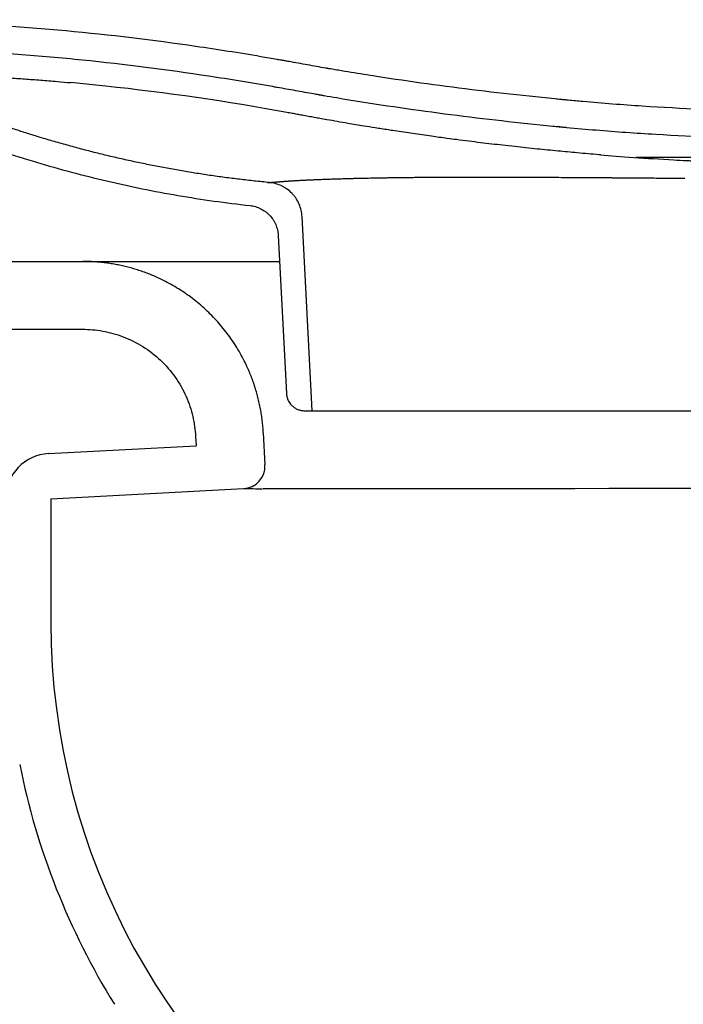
# Model space of a CAD drawing. Header units: millimetres. Extents: x 869.916 to 870.476, y 1387.651 to 1388.104.
# Tile 2 of 5: x 870.054 to 870.201, y 1387.886 to 1388.104. Entities that reach past the tile are written whole.
import ezdxf

# ---------------------------------------------------------------- set-up
doc = ezdxf.new("R2010")
doc.units = ezdxf.units.MM
doc.layers.add('SANINDUSA', color=3, linetype='Continuous')

msp = doc.modelspace()

# ---------------------------------------------------------------- linework, layer by layer
at = {"layer": 'SANINDUSA'}
for p, q in [((870.0698599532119, 1388.089829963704), (870.065701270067, 1388.090226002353)), ((870.0733993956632, 1388.08946371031), (870.0698599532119, 1388.089829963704)), ((870.1739232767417, 1388.080470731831), (870.1734018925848, 1388.080527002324)), ((870.1092602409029, 1388.06816675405), (870.1097350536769, 1388.068120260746)), ((870.1096529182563, 1388.068121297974), (870.1096529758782, 1388.068121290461)), ((870.109652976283, 1388.068121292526), (870.1096529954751, 1388.068121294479)), ((870.1191396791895, 1388.017622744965), (870.116888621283, 1388.060575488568)), ((870.1115979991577, 1388.056436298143), (870.1134334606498, 1388.021413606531)), ((869.9163190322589, 1388.050655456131), (870.0683604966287, 1388.050655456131)), ((869.9613190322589, 1388.035655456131), (870.0683604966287, 1388.035655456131)), ((870.1174279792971, 1388.017622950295), (870.1191396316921, 1388.017622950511)), ((870.0933262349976, 1388.011963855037), (870.0934366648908, 1388.009856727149)), ((870.1083056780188, 1388.012748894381), (870.1086777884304, 1388.005648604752)), ((870.0607957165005, 1388.008146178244), (870.0934366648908, 1388.009856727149)), ((870.0613190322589, 1387.998159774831), (870.1039463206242, 1388.000393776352)), ((870.0613190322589, 1387.998159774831), (870.0613190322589, 1387.970655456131))]:
    msp.add_line(p, q, dxfattribs=at)
at = {"layer": 'SANINDUSA', "flags": 128}
for points in [[(870.1204638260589, 1388.000357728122), (870.1167501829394, 1388.000360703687), (870.1134753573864, 1388.000364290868), (870.1106368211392, 1388.000368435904), (870.1082794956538, 1388.000373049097)], [(870.1698770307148, 1388.000367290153), (870.1607388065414, 1388.000362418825), (870.1521010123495, 1388.000358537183), (870.1437996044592, 1388.000355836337), (870.136151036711, 1388.000354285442), (870.1318211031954, 1388.000354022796), (870.127768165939, 1388.000354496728), (870.1239634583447, 1388.000355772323), (870.1204638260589, 1388.000357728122)], [(870.2002033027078, 1388.00038261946), (870.1924214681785, 1388.000379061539), (870.1847712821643, 1388.000375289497), (870.177224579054, 1388.000371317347), (870.1698770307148, 1388.000367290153)], [(870.2333201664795, 1388.000393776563), (870.2250407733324, 1388.0003917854), (870.2167614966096, 1388.000389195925), (870.2084469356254, 1388.00038609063), (870.2002033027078, 1388.00038261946)]]:
    msp.add_lwpolyline(points, dxfattribs=at)
at = {"layer": 'SANINDUSA'}
for centre, radius, start, end in [((870.0144567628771, 1387.542763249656), 0.5498687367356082, 79.62156443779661, 83.84641258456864), ((870.0613191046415, 1387.998159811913), 0.01000007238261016, 93.00014223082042, 180.0002124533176), ((870.1036846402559, 1388.005386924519), 0.005000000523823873, 273.0000064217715, 3.000004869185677), ((870.107706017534, 1388.343729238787), 0.3433560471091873, 269.3726073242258, 270.0680206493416), ((870.2113190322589, 1387.970655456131), 0.15, 180, 237.3258090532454), ((870.2113190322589, 1387.970655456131), 0.1600000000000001, 191.2932498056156, 211.8331975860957)]:
    msp.add_arc(centre, radius, start, end, dxfattribs=at)
for points, knots in [([(870.4005365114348, 1388.083671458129), (870.384681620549, 1388.083671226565), (870.3608992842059, 1388.083670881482), (870.3331532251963, 1388.083669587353), (870.319280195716, 1388.083668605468), (870.3123436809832, 1388.083668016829), (870.308875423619, 1388.083667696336), (870.3071412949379, 1388.083667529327), (870.3062742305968, 1388.083667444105), (870.3058406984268, 1388.083667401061), (870.3056548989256, 1388.083667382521), (870.3055619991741, 1388.083667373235), (870.3055270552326, 1388.083667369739), (870.3054883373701, 1388.083667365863), (870.2856454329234, 1388.083665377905), (870.2633245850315, 1388.083661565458), (870.2404036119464, 1388.083653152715), (870.237151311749, 1388.083651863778), (870.2363769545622, 1388.083651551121), (870.2361833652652, 1388.083651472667), (870.2361425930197, 1388.083651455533), (870.2360737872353, 1388.083651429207), (870.235970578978, 1388.083651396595), (870.235592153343, 1388.083651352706), (870.2341473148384, 1388.083652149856), (870.2283689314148, 1388.083670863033), (870.2140709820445, 1388.083874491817), (870.1965139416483, 1388.084631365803), (870.1822973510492, 1388.085725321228), (870.1765655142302, 1388.086253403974), (870.1751331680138, 1388.086390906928), (870.1747921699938, 1388.086423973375), (870.1746898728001, 1388.086433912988), (870.1746613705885, 1388.086436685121), (870.1746023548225, 1388.086442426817), (870.1744548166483, 1388.086456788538), (870.1738351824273, 1388.086517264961), (870.1713570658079, 1388.086761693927), (870.1614514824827, 1388.087780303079), (870.1482841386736, 1388.089367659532), (870.1351811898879, 1388.091283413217), (870.1286478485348, 1388.092330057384), (870.1253859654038, 1388.092876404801), (870.1237562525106, 1388.093155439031), (870.1229417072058, 1388.093296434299), (870.1225345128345, 1388.0933673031), (870.1223309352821, 1388.093402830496), (870.1222291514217, 1388.093420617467), (870.1221855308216, 1388.093428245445), (870.1221637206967, 1388.093432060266), (870.1221544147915, 1388.093433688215), (870.1221517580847, 1388.093434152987), (870.1207901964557, 1388.093672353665), (870.1180701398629, 1388.094158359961), (870.1150123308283, 1388.094709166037), (870.1132277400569, 1388.095025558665), (870.1127815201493, 1388.095104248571), (870.1126699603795, 1388.095123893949), (870.1126427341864, 1388.095128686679), (870.1126367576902, 1388.095129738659), (870.112635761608, 1388.095129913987), (870.1126318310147, 1388.095130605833), (870.1126270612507, 1388.095131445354), (870.1126151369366, 1388.095133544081), (870.1125841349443, 1388.095138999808), (870.1124792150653, 1388.095157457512), (870.1120787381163, 1388.095227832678), (870.1104788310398, 1388.095507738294), (870.1041100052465, 1388.096601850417), (870.0885967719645, 1388.099058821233), (870.0696973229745, 1388.101342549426), (870.0535792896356, 1388.102604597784), (870.0468644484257, 1388.103015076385), (870.045171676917, 1388.103111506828), (870.0447475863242, 1388.103135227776), (870.0446465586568, 1388.103140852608), (870.0446162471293, 1388.103142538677), (870.0446113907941, 1388.103142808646), (870.0445997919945, 1388.103143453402), (870.0445707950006, 1388.103145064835), (870.0444490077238, 1388.10315182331), (870.0439618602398, 1388.103178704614), (870.0420132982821, 1388.103283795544), (870.0282815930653, 1388.103956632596), (870.0149345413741, 1388.104159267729), (870.003121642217, 1388.104127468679)], [0, 0, 0, 0, 0.06249999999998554, 0.09374999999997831, 0.1093749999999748, 0.117187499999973, 0.1210937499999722, 0.1230468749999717, 0.1240234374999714, 0.1245117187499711, 0.124755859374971, 0.124755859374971, 0.124877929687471, 0.124877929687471, 0.1249999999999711, 0.2499999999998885, 0.265624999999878, 0.2695312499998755, 0.270507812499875, 0.270507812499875, 0.2707519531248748, 0.2707519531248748, 0.2709960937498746, 0.271484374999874, 0.2734374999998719, 0.2812499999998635, 0.3124999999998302, 0.3749999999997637, 0.4062499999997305, 0.4140624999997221, 0.4160156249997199, 0.4165039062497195, 0.4165039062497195, 0.4167480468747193, 0.4167480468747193, 0.4169921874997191, 0.4179687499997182, 0.4218749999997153, 0.4374999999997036, 0.4999999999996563, 0.5312499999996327, 0.546874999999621, 0.5546874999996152, 0.5585937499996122, 0.5605468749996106, 0.5615234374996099, 0.5620117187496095, 0.5622558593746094, 0.5623779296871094, 0.5623779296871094, 0.5624389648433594, 0.5624389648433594, 0.5624999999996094, 0.6249999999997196, 0.6874999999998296, 0.703124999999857, 0.7070312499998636, 0.7080078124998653, 0.7082519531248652, 0.7082824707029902, 0.7082824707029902, 0.7082977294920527, 0.7082977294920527, 0.7083129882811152, 0.7083740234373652, 0.7084960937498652, 0.7089843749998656, 0.7109374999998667, 0.7187499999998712, 0.7499999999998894, 0.8124999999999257, 0.8437499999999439, 0.8515624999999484, 0.8535156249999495, 0.8540039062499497, 0.8541259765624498, 0.8541259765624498, 0.8541870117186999, 0.8541870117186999, 0.85424804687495, 0.8544921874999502, 0.8554687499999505, 0.8593749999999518, 0.8749999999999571, 1, 1, 1, 1]), ([(870.007551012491, 1388.098129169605), (870.019122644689, 1388.098106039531), (870.0310805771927, 1388.097852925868), (870.0432036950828, 1388.097208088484), (870.0437917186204, 1388.097175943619), (870.0440404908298, 1388.097162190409), (870.0441196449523, 1388.097157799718), (870.0441563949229, 1388.097155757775), (870.0441705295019, 1388.097154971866), (870.0441761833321, 1388.097154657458), (870.0441825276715, 1388.0971543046), (870.0441972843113, 1388.097153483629), (870.044364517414, 1388.097144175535), (870.0457896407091, 1388.097064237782), (870.0496914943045, 1388.096830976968), (870.0582702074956, 1388.096232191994), (870.0749010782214, 1388.094728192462), (870.0909556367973, 1388.092606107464), (870.1038169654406, 1388.090527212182), (870.1079476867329, 1388.08982629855), (870.1100245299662, 1388.089465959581), (870.110926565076, 1388.089307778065), (870.1112337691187, 1388.089253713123), (870.111252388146, 1388.089250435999), (870.1112509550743, 1388.089250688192), (870.1112548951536, 1388.089249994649), (870.111262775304, 1388.089248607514), (870.111281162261, 1388.089245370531), (870.1113179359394, 1388.089238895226), (870.1120218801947, 1388.089114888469), (870.1140596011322, 1388.088752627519), (870.1167473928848, 1388.088268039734), (870.1190999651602, 1388.087848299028), (870.1201926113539, 1388.087655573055), (870.1206339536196, 1388.087578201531), (870.1207416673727, 1388.087559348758), (870.1207666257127, 1388.087554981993), (870.1207712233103, 1388.087554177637), (870.1207731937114, 1388.087553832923), (870.1207745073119, 1388.087553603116), (870.1207742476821, 1388.087553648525), (870.1208069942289, 1388.087547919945), (870.1208943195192, 1388.087532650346), (870.121214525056, 1388.087476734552), (870.1224372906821, 1388.087264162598), (870.1310594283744, 1388.085791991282), (870.146963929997, 1388.083423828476), (870.1629464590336, 1388.081570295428), (870.1718942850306, 1388.080669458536), (870.1733075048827, 1388.080530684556), (870.1738375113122, 1388.080479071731), (870.1738920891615, 1388.08047376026), (870.1740287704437, 1388.08046048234), (870.1742337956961, 1388.080440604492), (870.1747122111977, 1388.080394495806), (870.1773095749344, 1388.080147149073), (870.1841486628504, 1388.079542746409), (870.1994895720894, 1388.078457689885), (870.2170614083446, 1388.077790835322), (870.2305305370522, 1388.077656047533), (870.2353420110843, 1388.077651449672), (870.2358231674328, 1388.077651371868), (870.2360293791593, 1388.07765142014), (870.2361324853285, 1388.07765145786), (870.2361710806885, 1388.077651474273), (870.2362475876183, 1388.077651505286), (870.2368978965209, 1388.077651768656), (870.238772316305, 1388.077652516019), (870.2430567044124, 1388.07765414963), (870.2565219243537, 1388.07765883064), (870.273659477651, 1388.077663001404), (870.2907970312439, 1388.077665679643), (870.2993658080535, 1388.077666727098), (870.3033441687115, 1388.077667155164), (870.3049508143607, 1388.077667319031), (870.3053524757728, 1388.077667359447), (870.3054576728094, 1388.077667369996), (870.3054911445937, 1388.07766737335), (870.3055054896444, 1388.077667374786), (870.3055150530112, 1388.077667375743), (870.3055190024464, 1388.077667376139), (870.3055878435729, 1388.077667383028), (870.3058938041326, 1388.077667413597), (870.3071788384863, 1388.077667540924), (870.3397330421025, 1388.077670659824), (870.3720424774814, 1388.077671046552), (870.4033728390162, 1388.077671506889)], [0, 0, 0, 0, 0.1250000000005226, 0.128906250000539, 0.1308593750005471, 0.1313476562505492, 0.1315917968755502, 0.1317138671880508, 0.1317443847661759, 0.1317443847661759, 0.1317749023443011, 0.1317749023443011, 0.1318359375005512, 0.1328125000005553, 0.1406250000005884, 0.1562500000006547, 0.1875000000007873, 0.2500000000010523, 0.2656250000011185, 0.2734375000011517, 0.2773437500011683, 0.2792968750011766, 0.2793579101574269, 0.2793579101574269, 0.2794189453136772, 0.2794189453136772, 0.2795410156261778, 0.2797851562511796, 0.2802734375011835, 0.281250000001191, 0.3125000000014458, 0.3750000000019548, 0.4062500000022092, 0.4218750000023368, 0.4257812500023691, 0.4267578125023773, 0.4268798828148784, 0.426940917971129, 0.4269714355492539, 0.4269714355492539, 0.4270019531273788, 0.4270019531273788, 0.4272460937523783, 0.4277343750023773, 0.4296875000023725, 0.4375000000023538, 0.5000000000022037, 0.5625000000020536, 0.5703125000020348, 0.5742187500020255, 0.5742187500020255, 0.5747070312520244, 0.5747070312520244, 0.5751953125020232, 0.5761718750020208, 0.578125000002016, 0.5937500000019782, 0.6250000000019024, 0.6875000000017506, 0.7187500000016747, 0.7207031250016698, 0.7216796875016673, 0.7221679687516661, 0.7221679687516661, 0.7224121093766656, 0.7224121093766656, 0.7226562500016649, 0.7265625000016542, 0.7343750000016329, 0.7500000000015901, 0.8125000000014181, 0.843750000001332, 0.8593750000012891, 0.8671875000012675, 0.8691406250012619, 0.8696289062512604, 0.8697509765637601, 0.8698120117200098, 0.8698425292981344, 0.8698425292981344, 0.8698730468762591, 0.8698730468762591, 0.8701171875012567, 0.8710937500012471, 0.8750000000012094, 1, 1, 1, 1]), ([(870.0520781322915, 1388.091292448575), (870.053214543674, 1388.091215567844), (870.0554869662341, 1388.091061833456), (870.0590549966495, 1388.090793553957), (870.0624502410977, 1388.09051995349), (870.0647104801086, 1388.090315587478), (870.065701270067, 1388.090226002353)], [0, 0, 0, 0, 0.2645929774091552, 0.5290927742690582, 0.7935748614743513, 1, 1, 1, 1]), ([(870.0882565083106, 1388.071053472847), (870.0877133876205, 1388.071152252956), (870.0866273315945, 1388.071349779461), (870.0850009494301, 1388.071659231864), (870.0833769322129, 1388.071978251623), (870.0817554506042, 1388.072307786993), (870.0801364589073, 1388.072647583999), (870.0785199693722, 1388.072997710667), (870.0769059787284, 1388.073358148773), (870.0752944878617, 1388.073728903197), (870.0736854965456, 1388.074109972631), (870.0720790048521, 1388.074501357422), (870.070475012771, 1388.074903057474), (870.0688735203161, 1388.075315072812), (870.0672745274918, 1388.075737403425), (870.0656780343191, 1388.076170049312), (870.0640840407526, 1388.076613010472), (870.0624925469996, 1388.077066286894), (870.0609035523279, 1388.077529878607), (870.0588941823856, 1388.0781301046), (870.0564686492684, 1388.078878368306), (870.053632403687, 1388.079789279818), (870.0508079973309, 1388.080732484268), (870.0479954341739, 1388.081707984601), (870.0451947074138, 1388.082715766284), (870.0424058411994, 1388.083755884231), (870.0396287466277, 1388.084828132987), (870.0368637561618, 1388.085933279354), (870.0341096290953, 1388.087068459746), (870.032284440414, 1388.087852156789), (870.0313716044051, 1388.088244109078)], [0, 0, 0, 0, 0.02780643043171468, 0.05560337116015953, 0.08339196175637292, 0.1111733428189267, 0.1389486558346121, 0.1667190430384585, 0.1944856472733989, 0.2222496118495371, 0.250012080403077, 0.2777741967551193, 0.3055371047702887, 0.3333019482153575, 0.3610698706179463, 0.3888420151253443, 0.4166195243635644, 0.4444035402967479, 0.4721952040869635, 0.4999956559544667, 0.5500368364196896, 0.6000511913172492, 0.6500453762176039, 0.7000260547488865, 0.7499998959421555, 0.799973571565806, 0.8499537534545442, 0.8999471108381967, 0.9499603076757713, 0.9999999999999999, 0.9999999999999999, 0.9999999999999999, 0.9999999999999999]), ([(870.1829657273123, 1388.074254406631), (870.1828253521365, 1388.07426509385), (870.1810913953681, 1388.074397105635), (870.1779343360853, 1388.074669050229), (870.1733803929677, 1388.075086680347), (870.1687684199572, 1388.07554698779), (870.1646700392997, 1388.075982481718), (870.1613230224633, 1388.076351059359), (870.1588037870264, 1388.076643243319), (870.1563235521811, 1388.076942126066), (870.1537272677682, 1388.07726618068), (870.1512450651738, 1388.077584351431), (870.1484923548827, 1388.077947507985), (870.1452723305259, 1388.078388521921), (870.1414084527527, 1388.078938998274), (870.1377277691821, 1388.079489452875), (870.1349463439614, 1388.079920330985), (870.1326818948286, 1388.080278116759), (870.1301865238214, 1388.080679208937), (870.1266125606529, 1388.081277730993), (870.123368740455, 1388.081841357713), (870.1209146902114, 1388.082271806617), (870.1195540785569, 1388.082518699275), (870.1182485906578, 1388.082759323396), (870.1169930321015, 1388.082990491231), (870.1157955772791, 1388.083211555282), (870.1146716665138, 1388.083422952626), (870.1139100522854, 1388.083563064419), (870.1135176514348, 1388.08363525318)], [0, 0, 0, 0, 0.00590597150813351, 0.07295235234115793, 0.1329312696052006, 0.1977654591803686, 0.2674540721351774, 0.3060292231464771, 0.3393734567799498, 0.3741615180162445, 0.4112445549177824, 0.4497287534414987, 0.4799599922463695, 0.5287686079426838, 0.5877211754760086, 0.6465107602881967, 0.688373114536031, 0.7090656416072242, 0.7458116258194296, 0.7983266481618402, 0.8673365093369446, 0.8909029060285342, 0.9090092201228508, 0.9286326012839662, 0.9497725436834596, 0.9657742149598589, 0.9823661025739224, 1, 1, 1, 1]), ([(870.0428407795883, 1388.07772459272), (870.0453565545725, 1388.076790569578), (870.0478856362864, 1388.075896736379), (870.0529738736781, 1388.074199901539), (870.0555322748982, 1388.073394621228), (870.063243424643, 1388.071087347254), (870.0684284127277, 1388.069704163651), (870.0788745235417, 1388.067252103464), (870.0841369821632, 1388.066182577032), (870.0947161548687, 1388.064366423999), (870.1000339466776, 1388.063623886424), (870.105367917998, 1388.063028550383)], [0, 0, 0, 0, 0.1250000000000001, 0.1250000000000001, 0.2500000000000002, 0.2500000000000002, 0.5000000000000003, 0.5000000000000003, 0.7500000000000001, 0.7500000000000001, 1, 1, 1, 1]), ([(870.4165237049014, 1388.073671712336), (870.4164606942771, 1388.07367171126), (870.4159500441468, 1388.073671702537), (870.4149836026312, 1388.073671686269), (870.4136174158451, 1388.073671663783), (870.412002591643, 1388.073671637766), (870.4094096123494, 1388.073671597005), (870.4064599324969, 1388.073671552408), (870.4034047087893, 1388.073671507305), (870.4010645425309, 1388.073671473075), (870.3978804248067, 1388.073671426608), (870.3945964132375, 1388.073671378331), (870.390375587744, 1388.073671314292), (870.3869072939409, 1388.073671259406), (870.3824638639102, 1388.073671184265), (870.3788235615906, 1388.073671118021), (870.3751021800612, 1388.073671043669), (870.3722722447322, 1388.073670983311), (870.3694039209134, 1388.073670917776), (870.3664981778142, 1388.073670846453), (870.3625754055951, 1388.073670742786), (870.3585812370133, 1388.073670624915), (870.3535061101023, 1388.073670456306), (870.3493806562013, 1388.07367030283), (870.345196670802, 1388.073670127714), (870.3420284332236, 1388.073669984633), (870.3377647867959, 1388.073669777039), (870.3334477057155, 1388.073669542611), (870.3290835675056, 1388.073669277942), (870.3257844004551, 1388.073669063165), (870.3224587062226, 1388.073668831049), (870.319114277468, 1388.073668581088), (870.3161212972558, 1388.073668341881), (870.3134916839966, 1388.073668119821), (870.311228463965, 1388.07366792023), (870.3093349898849, 1388.073667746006), (870.3078159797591, 1388.073667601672), (870.3066700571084, 1388.073667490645), (870.3059039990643, 1388.073667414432), (870.3055214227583, 1388.073667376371), (870.3055214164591, 1388.07366737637), (870.305521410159, 1388.073667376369), (870.305521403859, 1388.073667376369), (870.2672631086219, 1388.073663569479), (870.2290048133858, 1388.073659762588), (870.1907465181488, 1388.073655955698)], [0, 0, 0, 0, 0.002474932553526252, 0.02005732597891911, 0.03739200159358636, 0.05434219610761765, 0.08019051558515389, 0.1317332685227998, 0.1574379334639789, 0.1831017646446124, 0.2087280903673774, 0.259878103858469, 0.2854108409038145, 0.3364007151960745, 0.361866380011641, 0.4127471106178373, 0.4381703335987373, 0.4635846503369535, 0.4889926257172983, 0.5143968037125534, 0.5397997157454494, 0.5906090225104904, 0.6160233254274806, 0.6668783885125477, 0.6923272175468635, 0.717792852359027, 0.7432780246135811, 0.7943153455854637, 0.8198761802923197, 0.8454681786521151, 0.8710944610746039, 0.8968372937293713, 0.9224628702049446, 0.939675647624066, 0.9568801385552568, 0.9740090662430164, 0.982685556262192, 0.9913530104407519, 1, 1, 1, 1.000000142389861, 1.000000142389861, 1.000000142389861, 1.864714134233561, 1.864714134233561, 1.864714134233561, 1.864714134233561]), ([(870.1991421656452, 1388.073141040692), (870.2000408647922, 1388.073092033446), (870.2009957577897, 1388.073042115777), (870.2019576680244, 1388.072994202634), (870.2020208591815, 1388.072991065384), (870.2020349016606, 1388.072990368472), (870.2020431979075, 1388.072989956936), (870.2020511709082, 1388.072989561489), (870.2020671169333, 1388.072988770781), (870.2021255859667, 1388.072985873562), (870.2022637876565, 1388.072979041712), (870.2025614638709, 1388.072964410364), (870.203497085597, 1388.072918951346), (870.2057090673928, 1388.07281565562), (870.2080922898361, 1388.072715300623), (870.2098800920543, 1388.072647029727), (870.2103270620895, 1388.072630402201), (870.2104334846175, 1388.072626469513), (870.2104760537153, 1388.072624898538), (870.2104942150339, 1388.072624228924), (870.2105728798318, 1388.072621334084), (870.2108350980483, 1388.072611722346), (870.2119364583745, 1388.072572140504), (870.2146639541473, 1388.072481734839), (870.217181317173, 1388.072413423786), (870.2188584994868, 1388.072373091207)], [0, 0, 0, 0, 0.06249999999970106, 0.06640624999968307, 0.06689453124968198, 0.06689453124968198, 0.0673828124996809, 0.0673828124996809, 0.06835937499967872, 0.07031249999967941, 0.07812499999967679, 0.09374999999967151, 0.1249999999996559, 0.2499999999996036, 0.499999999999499, 0.5624999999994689, 0.5781249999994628, 0.5820312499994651, 0.5820312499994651, 0.5859374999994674, 0.5859374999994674, 0.5937499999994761, 0.6249999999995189, 0.7499999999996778, 1, 1, 1, 1]), ([(870.1096529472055, 1388.068121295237), (870.1091013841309, 1388.068174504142), (870.1079983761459, 1388.068280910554), (870.1063453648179, 1388.068454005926), (870.1046937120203, 1388.06863694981), (870.103043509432, 1388.068830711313), (870.1013947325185, 1388.069035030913), (870.0997473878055, 1388.069249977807), (870.0981014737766, 1388.069475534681), (870.0964569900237, 1388.069711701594), (870.0948139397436, 1388.06995849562), (870.0931723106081, 1388.070215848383), (870.0915321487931, 1388.070484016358), (870.0898932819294, 1388.070762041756), (870.0888021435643, 1388.070956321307), (870.0882565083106, 1388.071053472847)], [0, 0, 0, 0, 0.07695174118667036, 0.1538869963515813, 0.2308089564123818, 0.3077208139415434, 0.3846257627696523, 0.4615269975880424, 0.5384277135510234, 0.615331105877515, 0.692240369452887, 0.7691586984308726, 0.8460892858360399, 0.9230353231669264, 1, 1, 1, 1]), ([(870.1132857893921, 1388.068419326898), (870.1133610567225, 1388.068424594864), (870.1135113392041, 1388.068435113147), (870.1137452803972, 1388.068451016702), (870.1140257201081, 1388.068469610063), (870.1143575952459, 1388.068490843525), (870.114880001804, 1388.068522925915), (870.1155708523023, 1388.068562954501), (870.1163146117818, 1388.068603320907), (870.1169389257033, 1388.068635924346), (870.1174272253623, 1388.068660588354), (870.117928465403, 1388.06868531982), (870.1182750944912, 1388.068701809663), (870.118448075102, 1388.068710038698)], [0, 0, 0, 0, 0.0550786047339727, 0.1099726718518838, 0.1646859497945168, 0.2472226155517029, 0.3293634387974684, 0.4967734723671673, 0.6627035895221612, 0.7472076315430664, 0.8313462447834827, 0.9158355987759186, 1, 1, 1, 1]), ([(870.118448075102, 1388.068710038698), (870.1185421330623, 1388.068714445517), (870.1187299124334, 1388.068723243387), (870.1190167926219, 1388.068736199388), (870.119356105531, 1388.068751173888), (870.11975040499, 1388.06876811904), (870.1203545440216, 1388.068793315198), (870.121140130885, 1388.068824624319), (870.1219615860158, 1388.068855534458), (870.122643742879, 1388.068880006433), (870.1231653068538, 1388.068898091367), (870.1236948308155, 1388.068915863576), (870.1240558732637, 1388.068927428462), (870.1242360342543, 1388.068933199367)], [0, 0, 0, 0, 0.05509170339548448, 0.1099862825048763, 0.1646942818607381, 0.2472346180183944, 0.3293812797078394, 0.4940739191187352, 0.6627165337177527, 0.7472146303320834, 0.8313542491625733, 0.9158453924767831, 0.9999999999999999, 0.9999999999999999, 0.9999999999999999, 0.9999999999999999]), ([(870.1242360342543, 1388.068933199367), (870.1243798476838, 1388.068937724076), (870.1246676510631, 1388.068946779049), (870.1253087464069, 1388.068966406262), (870.1261690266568, 1388.06899188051), (870.126908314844, 1388.069012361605), (870.1272782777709, 1388.069022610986)], [0, 0, 0, 0, 0.1476208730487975, 0.2954229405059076, 0.6474076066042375, 1, 1, 1, 1]), ([(870.1272782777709, 1388.069022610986), (870.1274312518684, 1388.069026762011), (870.1277371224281, 1388.069035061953), (870.128202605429, 1388.069047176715), (870.1289863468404, 1388.069066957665), (870.1301088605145, 1388.069093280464), (870.1315985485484, 1388.069124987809), (870.133169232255, 1388.069155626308), (870.1345410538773, 1388.069180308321), (870.1356936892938, 1388.069199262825), (870.1366633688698, 1388.069214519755), (870.1377547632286, 1388.069230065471), (870.1389631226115, 1388.069245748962), (870.139791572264, 1388.069254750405), (870.1402023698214, 1388.069259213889)], [0, 0, 0, 0, 0.04030793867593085, 0.0805954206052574, 0.1208675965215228, 0.2417106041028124, 0.3625721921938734, 0.4834394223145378, 0.6125877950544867, 0.6771025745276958, 0.741720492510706, 0.827006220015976, 0.9142187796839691, 1, 1, 1, 1]), ([(870.1402023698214, 1388.069259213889), (870.1403700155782, 1388.069261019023), (870.1407051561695, 1388.069264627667), (870.1412128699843, 1388.069269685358), (870.1418119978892, 1388.069275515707), (870.1424977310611, 1388.069282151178), (870.1430185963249, 1388.069286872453), (870.1432757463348, 1388.069289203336)], [0, 0, 0, 0, 0.1668142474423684, 0.3334783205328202, 0.5000008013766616, 0.753151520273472, 1, 1, 1, 1]), ([(870.1432757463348, 1388.069289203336), (870.1434863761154, 1388.06929108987), (870.1439101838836, 1388.06929488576), (870.1445597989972, 1388.06929998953), (870.1453264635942, 1388.069305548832), (870.1462115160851, 1388.069311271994), (870.1475460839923, 1388.069318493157), (870.149242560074, 1388.069325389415), (870.1512695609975, 1388.069330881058), (870.1529577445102, 1388.069333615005), (870.1542822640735, 1388.06933545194), (870.1552855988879, 1388.069335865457), (870.1562957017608, 1388.069336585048), (870.1573136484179, 1388.06933692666), (870.1583519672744, 1388.069332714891), (870.159037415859, 1388.069333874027), (870.1593803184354, 1388.069334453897)], [0, 0, 0, 0, 0.04252775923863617, 0.08557002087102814, 0.1297430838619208, 0.1945762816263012, 0.2594690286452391, 0.3890411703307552, 0.5189361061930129, 0.6392072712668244, 0.6992824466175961, 0.7594673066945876, 0.8195334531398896, 0.8797280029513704, 0.9398327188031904, 1, 1, 1, 1]), ([(870.1593803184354, 1388.069334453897), (870.1594534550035, 1388.069333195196), (870.1595989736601, 1388.069330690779), (870.1598102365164, 1388.069329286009), (870.1600167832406, 1388.069329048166), (870.1602199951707, 1388.069329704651), (870.1604219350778, 1388.069330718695), (870.160624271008, 1388.069331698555), (870.1608805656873, 1388.069332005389), (870.1611909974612, 1388.069331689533), (870.1615542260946, 1388.069331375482), (870.1619208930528, 1388.069330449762), (870.1621688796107, 1388.06932893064), (870.1622931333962, 1388.069328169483)], [0, 0, 0, 0, 0.07264505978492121, 0.1445407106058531, 0.2159330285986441, 0.2870198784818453, 0.3579683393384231, 0.428933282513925, 0.5000763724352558, 0.6246409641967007, 0.7493628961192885, 0.8744181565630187, 1, 1, 1, 1]), ([(870.1622931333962, 1388.069328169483), (870.1625401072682, 1388.069327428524), (870.1630345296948, 1388.069325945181), (870.1637816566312, 1388.069323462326), (870.1650306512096, 1388.069319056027), (870.1667996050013, 1388.069312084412), (870.1691050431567, 1388.069301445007), (870.1721473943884, 1388.069285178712), (870.1748271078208, 1388.069268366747), (870.1771220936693, 1388.069253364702), (870.178275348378, 1388.069245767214), (870.1794352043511, 1388.06923800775), (870.1802128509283, 1388.069232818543), (870.1806020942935, 1388.069230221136)], [0, 0, 0, 0, 0.04261034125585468, 0.08530257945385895, 0.1280793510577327, 0.2557375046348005, 0.3842021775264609, 0.5122801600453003, 0.7561320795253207, 0.817021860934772, 0.8780592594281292, 0.9389637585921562, 1, 1, 1, 1]), ([(870.1806020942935, 1388.069230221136), (870.1809046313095, 1388.069228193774), (870.1815104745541, 1388.069224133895), (870.1824248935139, 1388.069217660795), (870.1833443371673, 1388.06921102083), (870.1839606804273, 1388.069206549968), (870.1842691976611, 1388.06920431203)], [0, 0, 0, 0, 0.2490857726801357, 0.4988048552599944, 0.7491213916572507, 1, 1, 1, 1]), ([(870.1842691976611, 1388.06920431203), (870.1843671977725, 1388.069204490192), (870.1845634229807, 1388.069204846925), (870.184862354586, 1388.069203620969), (870.1851640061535, 1388.069201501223), (870.1854679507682, 1388.069198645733), (870.1857732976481, 1388.069195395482), (870.1860792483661, 1388.069192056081), (870.1863850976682, 1388.069188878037), (870.1868583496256, 1388.06918495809), (870.1874997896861, 1388.069180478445), (870.1883130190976, 1388.069174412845), (870.1891287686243, 1388.06916845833), (870.1899472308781, 1388.069162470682), (870.1907682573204, 1388.06915648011), (870.1919193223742, 1388.06914807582), (870.193404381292, 1388.069137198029), (870.1952285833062, 1388.069123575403), (870.1970621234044, 1388.069109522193), (870.1982918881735, 1388.069099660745), (870.19890689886, 1388.069094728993)], [0, 0, 0, 0, 0.02096736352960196, 0.04198286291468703, 0.06304449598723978, 0.08414393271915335, 0.1052681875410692, 0.1264012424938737, 0.1475256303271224, 0.1686239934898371, 0.224725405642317, 0.2808651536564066, 0.3370414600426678, 0.3932524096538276, 0.4494960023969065, 0.5057701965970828, 0.6292150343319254, 0.7527473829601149, 0.8763478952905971, 0.9999999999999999, 0.9999999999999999, 0.9999999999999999, 0.9999999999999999]), ([(870.19890689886, 1388.069094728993), (870.1993461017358, 1388.069090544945), (870.2002248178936, 1388.069082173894), (870.20110367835, 1388.069076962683), (870.2015432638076, 1388.069074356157)], [0, 0, 0, 0, 0.4998233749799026, 1, 1, 1, 1]), ([(870.1168886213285, 1388.060575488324), (870.116863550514, 1388.06105386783), (870.1167962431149, 1388.061522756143), (870.1165806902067, 1388.062442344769), (870.1164314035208, 1388.062895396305), (870.1160520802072, 1388.063772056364), (870.11582602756, 1388.064187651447), (870.1154341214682, 1388.064778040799), (870.1152946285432, 1388.064969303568), (870.114997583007, 1388.065340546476), (870.1148391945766, 1388.065521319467), (870.1143447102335, 1388.066037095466), (870.1139884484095, 1388.06634770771), (870.1134150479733, 1388.06676489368), (870.1132173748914, 1388.066895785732), (870.1128086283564, 1388.067140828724), (870.1125972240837, 1388.067255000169), (870.1119554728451, 1388.067565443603), (870.1115136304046, 1388.067732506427), (870.1106022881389, 1388.067987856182), (870.1101298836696, 1388.068076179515), (870.1096529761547, 1388.068121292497)], [0, 0, 0, 0, 0.1249999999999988, 0.1249999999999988, 0.2499999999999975, 0.2499999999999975, 0.3749999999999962, 0.3749999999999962, 0.4374999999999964, 0.4374999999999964, 0.4999999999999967, 0.4999999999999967, 0.6249999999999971, 0.6249999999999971, 0.6874999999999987, 0.6874999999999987, 0.7500000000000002, 0.7500000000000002, 0.8750000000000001, 0.8750000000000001, 1, 1, 1, 1]), ([(870.1096535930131, 1388.068121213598), (870.1096550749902, 1388.06812118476), (870.109658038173, 1388.068121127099), (870.1096742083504, 1388.06812257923), (870.1097022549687, 1388.068124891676), (870.1097530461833, 1388.06812964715), (870.109845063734, 1388.068138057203), (870.1099701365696, 1388.068149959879), (870.1100958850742, 1388.068160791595), (870.1101931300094, 1388.068169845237), (870.110306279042, 1388.06817960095), (870.1103912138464, 1388.068186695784), (870.1104379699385, 1388.068190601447)], [0, 0, 0, 0, 0.08154536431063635, 0.1630483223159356, 0.2470825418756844, 0.3311023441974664, 0.4985358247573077, 0.6661116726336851, 0.7495466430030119, 0.8330523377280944, 0.9080963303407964, 1, 1, 1, 1]), ([(870.1104379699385, 1388.068190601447), (870.1104867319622, 1388.068194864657), (870.1105754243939, 1388.068202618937), (870.1107013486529, 1388.068213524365), (870.1108069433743, 1388.068221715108), (870.1108870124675, 1388.068229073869), (870.1109690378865, 1388.068236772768), (870.1110874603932, 1388.068247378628), (870.1112406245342, 1388.068260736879), (870.1114313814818, 1388.068277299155), (870.1116356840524, 1388.068294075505), (870.1118268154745, 1388.068310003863), (870.1120060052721, 1388.068324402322), (870.1121644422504, 1388.068336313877), (870.1123251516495, 1388.068348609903), (870.1124826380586, 1388.068361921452), (870.11264444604, 1388.068375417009), (870.1127715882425, 1388.068382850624), (870.1128352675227, 1388.068386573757)], [0, 0, 0, 0, 0.09114893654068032, 0.1657892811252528, 0.2071988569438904, 0.2486217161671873, 0.2900729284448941, 0.331568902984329, 0.4187891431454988, 0.4979760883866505, 0.5772922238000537, 0.6648997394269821, 0.7207180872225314, 0.7765807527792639, 0.8324359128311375, 0.8882048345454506, 0.9440072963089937, 1, 1, 1, 1]), ([(870.1128352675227, 1388.068386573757), (870.1128617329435, 1388.068389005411), (870.1129147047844, 1388.068393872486), (870.1130021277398, 1388.068400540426), (870.1130937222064, 1388.068406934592), (870.1131887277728, 1388.068413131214), (870.113253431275, 1388.068417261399), (870.1132857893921, 1388.068419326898)], [0, 0, 0, 0, 0.1995112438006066, 0.3993315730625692, 0.5994094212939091, 0.7996652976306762, 0.9999999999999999, 0.9999999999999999, 0.9999999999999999, 0.9999999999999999]), ([(870.1053825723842, 1388.063026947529), (870.105794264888, 1388.062980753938), (870.1061958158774, 1388.062899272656), (870.106979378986, 1388.062668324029), (870.1073629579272, 1388.062518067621), (870.1081027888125, 1388.062149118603), (870.1084513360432, 1388.061934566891), (870.1089433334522, 1388.061569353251), (870.1091021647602, 1388.061440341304), (870.1094093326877, 1388.061167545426), (870.1095583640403, 1388.061022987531), (870.1099830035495, 1388.060572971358), (870.1102361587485, 1388.060251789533), (870.1105723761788, 1388.059739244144), (870.1106771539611, 1388.059563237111), (870.1108718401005, 1388.05920070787), (870.1109620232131, 1388.059013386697), (870.1112050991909, 1388.058445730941), (870.1113320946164, 1388.058057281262), (870.1115176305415, 1388.057260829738), (870.1115761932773, 1388.056850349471), (870.1115979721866, 1388.056436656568)], [0, 0, 0, 0, 0.1250000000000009, 0.1250000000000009, 0.2500000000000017, 0.2500000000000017, 0.3750000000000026, 0.3750000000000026, 0.437500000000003, 0.437500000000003, 0.5000000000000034, 0.5000000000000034, 0.6250000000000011, 0.6250000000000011, 0.6875000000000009, 0.6875000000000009, 0.7500000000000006, 0.7500000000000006, 0.8750000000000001, 0.8750000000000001, 1, 1, 1, 1]), ([(870.1083056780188, 1388.012748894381), (870.1082929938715, 1388.012970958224), (870.1082676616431, 1388.01341445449), (870.1082160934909, 1388.01407792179), (870.108154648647, 1388.014738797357), (870.1080823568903, 1388.015397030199), (870.1079994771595, 1388.016052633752), (870.1079059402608, 1388.016705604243), (870.1078017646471, 1388.017355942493), (870.1076869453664, 1388.018003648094), (870.1075614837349, 1388.018648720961), (870.1074253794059, 1388.019291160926), (870.1072786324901, 1388.019930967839), (870.1071212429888, 1388.020568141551), (870.1069532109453, 1388.021202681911), (870.1067745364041, 1388.021834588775), (870.1065852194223, 1388.022463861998), (870.1063852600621, 1388.023090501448), (870.1061746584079, 1388.023714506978), (870.1059534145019, 1388.02433587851), (870.105721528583, 1388.02495461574), (870.1054790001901, 1388.025570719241), (870.1052258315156, 1388.026184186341), (870.1049620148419, 1388.026795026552), (870.1042567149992, 1388.028358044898), (870.1029885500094, 1388.03080591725), (870.1009294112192, 1388.033993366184), (870.0985726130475, 1388.036968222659), (870.0959352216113, 1388.039712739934), (870.09305660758, 1388.04220294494), (870.0899627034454, 1388.044400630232), (870.0866715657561, 1388.046290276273), (870.0839750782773, 1388.047512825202), (870.0819939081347, 1388.048268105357), (870.0807925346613, 1388.048683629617), (870.0795835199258, 1388.04905956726), (870.0783668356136, 1388.049395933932), (870.0771424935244, 1388.049692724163), (870.0759104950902, 1388.04994993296), (870.0746708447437, 1388.050167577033), (870.0734235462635, 1388.050345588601), (870.0721686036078, 1388.050484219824), (870.0709060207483, 1388.050582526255), (870.0696358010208, 1388.050644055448), (870.0687863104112, 1388.050651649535), (870.0683604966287, 1388.050655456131)], [0, 0, 0, 0, 0.01098727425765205, 0.02194330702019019, 0.03287099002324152, 0.04377323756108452, 0.05465298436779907, 0.06551318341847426, 0.07635680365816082, 0.08718682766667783, 0.09800624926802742, 0.1088180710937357, 0.1196253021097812, 0.1304309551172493, 0.1412380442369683, 0.1520495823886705, 0.162868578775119, 0.1736980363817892, 0.1845409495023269, 0.195400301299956, 0.2062790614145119, 0.2171801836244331, 0.2281066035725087, 0.2390612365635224, 0.2500469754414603, 0.3128141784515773, 0.3750159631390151, 0.4372224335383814, 0.5000035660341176, 0.5627707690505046, 0.6249725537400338, 0.6871790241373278, 0.7499601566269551, 0.770985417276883, 0.791906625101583, 0.8127443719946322, 0.8335194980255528, 0.8542530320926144, 0.874966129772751, 0.8956800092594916, 0.9164158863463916, 0.9371949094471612, 0.9580380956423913, 0.9789662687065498, 0.9999999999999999, 0.9999999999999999, 0.9999999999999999, 0.9999999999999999]), ([(870.0683604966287, 1388.050655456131), (870.0683615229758, 1388.050655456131), (870.068363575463, 1388.050655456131), (870.0683800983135, 1388.050655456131), (870.068406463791, 1388.050655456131), (870.0684436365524, 1388.050655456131), (870.0684913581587, 1388.050655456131), (870.0685496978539, 1388.050655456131), (870.0686186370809, 1388.050655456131), (870.0686981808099, 1388.050655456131), (870.0687883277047, 1388.050655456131), (870.068889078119, 1388.050655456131), (870.0690004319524, 1388.050655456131), (870.0691223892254, 1388.050655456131), (870.0692549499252, 1388.050655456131), (870.0693981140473, 1388.050655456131), (870.0695518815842, 1388.050655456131), (870.0697162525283, 1388.050655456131), (870.0698912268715, 1388.050655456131), (870.0700768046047, 1388.050655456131), (870.0702729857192, 1388.050655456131), (870.0704797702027, 1388.050655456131), (870.0706971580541, 1388.050655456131), (870.0709251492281, 1388.050655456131), (870.0711637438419, 1388.050655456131), (870.0714129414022, 1388.050655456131), (870.0716727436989, 1388.050655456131), (870.0724302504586, 1388.050655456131), (870.0738466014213, 1388.050655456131), (870.0762311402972, 1388.050655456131), (870.0790252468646, 1388.050655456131), (870.0832609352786, 1388.050655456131), (870.089513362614, 1388.050655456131), (870.098407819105, 1388.050655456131), (870.1061667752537, 1388.050655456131), (870.1108381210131, 1388.050655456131), (870.1119009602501, 1388.050655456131)], [0, 0, 0, 0, 0.004919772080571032, 0.009838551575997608, 0.01475669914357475, 0.01967457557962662, 0.02459254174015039, 0.02951095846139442, 0.03443018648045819, 0.03935058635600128, 0.04427251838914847, 0.04919634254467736, 0.05412241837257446, 0.05905110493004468, 0.06398276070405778, 0.06891774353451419, 0.07385641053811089, 0.07879911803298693, 0.08374622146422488, 0.08869807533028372, 0.0936550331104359, 0.0986174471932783, 0.1035856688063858, 0.1085600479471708, 0.1135409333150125, 0.1185286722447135, 0.123523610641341, 0.1285260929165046, 0.1605719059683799, 0.1925218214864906, 0.2244675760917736, 0.2565009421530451, 0.3197323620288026, 0.3834478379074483, 0.4463401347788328, 0.4645071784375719, 0.4645071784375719, 0.4645071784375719, 0.4645071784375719]), ([(870.0683604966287, 1388.035655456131), (870.0697945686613, 1388.035655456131), (870.0712788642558, 1388.035531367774), (870.074282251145, 1388.034991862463), (870.0758010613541, 1388.034576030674), (870.0787873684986, 1388.033433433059), (870.0802543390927, 1388.032706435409), (870.083042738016, 1388.030956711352), (870.0843635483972, 1388.02993408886), (870.0867751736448, 1388.027645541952), (870.0878655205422, 1388.026380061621), (870.0897587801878, 1388.023687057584), (870.0905615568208, 1388.022260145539), (870.0918588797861, 1388.019337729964), (870.0923536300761, 1388.017842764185), (870.0930495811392, 1388.01487172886), (870.0932511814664, 1388.013395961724), (870.0933262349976, 1388.011963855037)], [0, 0, 0, 0, 0.125, 0.125, 0.25, 0.25, 0.375, 0.375, 0.5, 0.5, 0.625, 0.625, 0.75, 0.75, 0.875, 0.875, 1, 1, 1, 1]), ([(870.1134334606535, 1388.02141360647), (870.113437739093, 1388.021348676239), (870.1134462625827, 1388.021219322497), (870.1134706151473, 1388.021026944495), (870.113503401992, 1388.020836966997), (870.113545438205, 1388.020649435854), (870.1135965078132, 1388.020464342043), (870.1136566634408, 1388.020281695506), (870.1137259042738, 1388.020101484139), (870.1138779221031, 1388.01975629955), (870.1141637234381, 1388.019268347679), (870.1146589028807, 1388.018705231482), (870.1152473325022, 1388.018239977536), (870.1158067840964, 1388.017950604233), (870.1162836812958, 1388.017782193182), (870.1166580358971, 1388.017690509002), (870.1170403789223, 1388.017633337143), (870.1172982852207, 1388.017626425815), (870.117427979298, 1388.017622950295)], [0, 0, 0, 0, 0.03215517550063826, 0.06405941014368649, 0.09578604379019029, 0.1274096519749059, 0.1590055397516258, 0.1906492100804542, 0.222415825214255, 0.2543796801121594, 0.3770404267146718, 0.5000360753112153, 0.622945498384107, 0.7456924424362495, 0.80937302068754, 0.872582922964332, 0.9359254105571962, 1, 1, 1, 1]), ([(870.113902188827, 1388.019732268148), (870.1140788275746, 1388.019416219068), (870.114273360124, 1388.019068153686), (870.1145865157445, 1388.018825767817), (870.1146153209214, 1388.018803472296)], [0, 0, 0, 0, 0.908016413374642, 1, 1, 1, 1]), ([(870.1191396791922, 1388.017622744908), (870.1191402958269, 1388.017622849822), (870.1191415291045, 1388.017623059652), (870.1191515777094, 1388.017623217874), (870.1191702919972, 1388.017623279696), (870.1192025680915, 1388.017623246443), (870.1192701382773, 1388.017623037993), (870.119366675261, 1388.017622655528), (870.1194919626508, 1388.01762236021), (870.1196007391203, 1388.017622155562), (870.1197229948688, 1388.017622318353), (870.1198167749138, 1388.017622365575), (870.1198636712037, 1388.017622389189)], [0, 0, 0, 0, 0.06676701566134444, 0.1335349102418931, 0.2003045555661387, 0.3002186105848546, 0.4001414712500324, 0.5998522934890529, 0.6997813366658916, 0.7997310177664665, 0.8998521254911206, 1, 1, 1, 1]), ([(870.1198636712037, 1388.017622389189), (870.11986367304, 1388.017622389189), (870.1198958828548, 1388.017622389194), (870.1199297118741, 1388.017622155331), (870.1199635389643, 1388.017621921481)], [0, 0, 0, 0, 5.702040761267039e-05, 1, 1, 1, 1]), ([(870.1201586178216, 1388.017621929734), (870.1201954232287, 1388.01762220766), (870.1202690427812, 1388.017622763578), (870.1204443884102, 1388.017623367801), (870.1206964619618, 1388.017623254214), (870.1211628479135, 1388.017623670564), (870.1216990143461, 1388.017623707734), (870.1223045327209, 1388.017623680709), (870.1227930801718, 1388.017623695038), (870.1233162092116, 1388.01762360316), (870.1238733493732, 1388.017623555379), (870.1244647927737, 1388.017623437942), (870.1250898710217, 1388.01762337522), (870.1257488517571, 1388.017623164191), (870.1263064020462, 1388.017623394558), (870.126742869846, 1388.017622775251), (870.126945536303, 1388.017622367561), (870.1270469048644, 1388.017622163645)], [0, 0, 0, 0, 0.0297071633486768, 0.05942138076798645, 0.1327460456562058, 0.2061216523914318, 0.3527569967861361, 0.4260242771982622, 0.4993660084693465, 0.5726207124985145, 0.6459623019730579, 0.7192107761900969, 0.7925590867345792, 0.8658049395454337, 0.9391641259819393, 0.9695714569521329, 1, 1, 1, 1]), ([(870.127381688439, 1388.01762216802), (870.1275420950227, 1388.017622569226), (870.1278630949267, 1388.017623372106), (870.1281974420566, 1388.017622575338), (870.1283647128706, 1388.017622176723)], [0, 0, 0, 0, 0.4997091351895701, 1, 1, 1, 1]), ([(870.1291517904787, 1388.017622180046), (870.129275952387, 1388.017622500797), (870.1295243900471, 1388.017623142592), (870.1297794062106, 1388.017622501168), (870.1299069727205, 1388.017622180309)], [0, 0, 0, 0, 0.4997708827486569, 1, 1, 1, 1]), ([(870.1309427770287, 1388.017622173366), (870.1310565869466, 1388.017622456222), (870.1312843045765, 1388.017623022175), (870.1315166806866, 1388.017622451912), (870.1316329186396, 1388.017622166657)], [0, 0, 0, 0, 0.4997852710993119, 1, 1, 1, 1]), ([(870.1327985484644, 1388.01762214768), (870.1329210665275, 1388.017622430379), (870.1331662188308, 1388.017622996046), (870.1334159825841, 1388.017622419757), (870.1335409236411, 1388.017622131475)], [0, 0, 0, 0, 0.4997630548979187, 1, 1, 1, 1]), ([(870.1347207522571, 1388.017622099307), (870.1348721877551, 1388.017622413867), (870.1351748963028, 1388.017623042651), (870.1354836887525, 1388.017622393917), (870.1356380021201, 1388.017622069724)], [0, 0, 0, 0, 0.5002683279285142, 1, 1, 1, 1]), ([(870.1366975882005, 1388.017622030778), (870.1369092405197, 1388.01762240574), (870.1373322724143, 1388.01762315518), (870.137765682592, 1388.017622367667), (870.1379822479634, 1388.017621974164)], [0, 0, 0, 0, 0.5003223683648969, 0.9999999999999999, 0.9999999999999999, 0.9999999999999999, 0.9999999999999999]), ([(870.1386616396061, 1388.017621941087), (870.1388013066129, 1388.017622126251), (870.1390805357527, 1388.017622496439), (870.1397439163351, 1388.017623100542), (870.1406611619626, 1388.017622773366), (870.1418508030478, 1388.017622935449), (870.1430678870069, 1388.017622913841), (870.1443135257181, 1388.017622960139), (870.145585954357, 1388.017622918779), (870.14688610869, 1388.017622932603), (870.1482123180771, 1388.017622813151), (870.1495654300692, 1388.017622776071), (870.1509438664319, 1388.01762254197), (870.1523483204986, 1388.017622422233), (870.1535395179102, 1388.017622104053), (870.1545043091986, 1388.017621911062), (870.1549915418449, 1388.017621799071), (870.155235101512, 1388.017621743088)], [0, 0, 0, 0, 0.0291570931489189, 0.05829229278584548, 0.1368313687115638, 0.2152226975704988, 0.2937509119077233, 0.3721468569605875, 0.4506678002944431, 0.5290713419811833, 0.6075913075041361, 0.6860081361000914, 0.7645366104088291, 0.8429756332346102, 0.9215257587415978, 0.9607720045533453, 1, 1, 1, 1]), ([(870.1403710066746, 1388.017622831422), (870.1406369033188, 1388.01762281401), (870.1412518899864, 1388.017622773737), (870.142577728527, 1388.017622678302), (870.1443986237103, 1388.017622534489), (870.1463010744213, 1388.017622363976), (870.1478869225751, 1388.017622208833), (870.14909775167, 1388.017622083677), (870.1503154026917, 1388.017621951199), (870.1515520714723, 1388.0176218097), (870.1528067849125, 1388.017621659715), (870.1536586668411, 1388.017621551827), (870.1540848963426, 1388.017621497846)], [0, 0, 0, 0, 0.06464455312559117, 0.1495150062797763, 0.3143309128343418, 0.4853990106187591, 0.5733854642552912, 0.6587231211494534, 0.7439764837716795, 0.8293312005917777, 0.9146077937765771, 1, 1, 1, 1]), ([(870.1540848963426, 1388.017621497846), (870.1557020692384, 1388.017621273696), (870.1575309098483, 1388.017621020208), (870.1594572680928, 1388.017620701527), (870.159710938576, 1388.017620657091), (870.1597426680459, 1388.017620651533)], [0, 0, 0, 0, 0.8698680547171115, 0.9837229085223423, 0.9999999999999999, 0.9999999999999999, 0.9999999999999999, 0.9999999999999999]), ([(870.155235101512, 1388.017621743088), (870.1554691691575, 1388.017621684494), (870.1559372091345, 1388.01762156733), (870.1568820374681, 1388.017621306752), (870.1580757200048, 1388.017621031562), (870.1595290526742, 1388.017620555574), (870.16066184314, 1388.017620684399), (870.1614600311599, 1388.017619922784), (870.1617643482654, 1388.017619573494), (870.161916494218, 1388.017619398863)], [0, 0, 0, 0, 0.1085191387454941, 0.2169940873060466, 0.4338165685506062, 0.6507394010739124, 0.8675248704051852, 0.9337679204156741, 0.9999999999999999, 0.9999999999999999, 0.9999999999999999, 0.9999999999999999]), ([(870.1631660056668, 1388.017619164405), (870.163440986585, 1388.017619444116), (870.1639908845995, 1388.017620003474), (870.1645465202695, 1388.017619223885), (870.1648243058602, 1388.017618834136)], [0, 0, 0, 0, 0.5000580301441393, 1, 1, 1, 1]), ([(870.1662590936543, 1388.017618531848), (870.1665481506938, 1388.017618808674), (870.1671262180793, 1388.017619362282), (870.167710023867, 1388.017618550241), (870.1680019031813, 1388.017618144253)], [0, 0, 0, 0, 0.5000403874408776, 1, 1, 1, 1]), ([(870.1692471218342, 1388.017617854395), (870.1695044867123, 1388.017618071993), (870.1700191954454, 1388.017618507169), (870.1707962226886, 1388.017618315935), (870.1713174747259, 1388.017617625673), (870.171578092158, 1388.017617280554)], [0, 0, 0, 0, 0.333358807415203, 0.6666903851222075, 1, 1, 1, 1]), ([(870.1719983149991, 1388.017617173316), (870.1722439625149, 1388.017617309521), (870.1727352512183, 1388.017617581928), (870.1737713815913, 1388.017617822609), (870.1751117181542, 1388.017617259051), (870.1767650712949, 1388.017616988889), (870.178433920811, 1388.017616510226), (870.1801178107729, 1388.01761612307), (870.1818163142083, 1388.017615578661), (870.1835290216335, 1388.017615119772), (870.1849678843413, 1388.017614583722), (870.1861254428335, 1388.017614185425), (870.1867069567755, 1388.017613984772), (870.1869977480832, 1388.017613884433)], [0, 0, 0, 0, 0.05115007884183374, 0.1022988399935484, 0.2144762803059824, 0.3266580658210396, 0.4388396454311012, 0.5510403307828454, 0.6632407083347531, 0.775452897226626, 0.8877124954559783, 0.943849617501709, 1, 1, 1, 1]), ([(870.1734624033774, 1388.017617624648), (870.1739309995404, 1388.017617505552), (870.1762858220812, 1388.017616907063), (870.1794498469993, 1388.017615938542), (870.1825295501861, 1388.017614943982), (870.1840131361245, 1388.017614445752), (870.1851735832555, 1388.017614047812), (870.18595217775, 1388.01761377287), (870.1863415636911, 1388.017613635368)], [0, 0, 0, 0, 0.1140160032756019, 0.5729612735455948, 0.736004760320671, 0.8239650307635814, 0.9119624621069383, 1, 1, 1, 1]), ([(870.1863415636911, 1388.017613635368), (870.1891615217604, 1388.017612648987), (870.1924043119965, 1388.017611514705), (870.1958317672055, 1388.017610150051), (870.1964008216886, 1388.017609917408), (870.1965431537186, 1388.017609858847), (870.1965787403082, 1388.017609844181), (870.1965876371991, 1388.017609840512), (870.1965898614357, 1388.017609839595), (870.1965904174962, 1388.017609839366), (870.1965905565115, 1388.017609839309), (870.1965905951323, 1388.017609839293), (870.1995460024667, 1388.017608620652), (870.2025620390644, 1388.017606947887), (870.2055780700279, 1388.017605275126)], [0, 0, 0, 0, 0.4502268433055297, 0.5177350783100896, 0.53460883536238, 0.538827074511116, 0.5398816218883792, 0.5401452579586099, 0.5402111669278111, 0.5402276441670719, 0.5402317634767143, 0.5402327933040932, 0.5402336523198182, 1, 1, 1, 1]), ([(870.1869977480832, 1388.017613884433), (870.1873006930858, 1388.017613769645), (870.1879066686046, 1388.017613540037), (870.1891245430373, 1388.017613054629), (870.1906543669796, 1388.017612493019), (870.192502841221, 1388.017611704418), (870.1943623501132, 1388.017610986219), (870.1962334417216, 1388.017610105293), (870.1981143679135, 1388.017609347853), (870.2000057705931, 1388.017608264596), (870.2015237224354, 1388.017607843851), (870.2026630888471, 1388.017606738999), (870.2031677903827, 1388.01760604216), (870.2034202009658, 1388.017605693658)], [0, 0, 0, 0, 0.05685394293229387, 0.1137239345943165, 0.2275151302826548, 0.3412108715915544, 0.4549925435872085, 0.568666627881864, 0.6824446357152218, 0.796100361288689, 0.90987865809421, 0.9549286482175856, 1, 1, 1, 1])]:
    msp.add_open_spline(points, degree=3, knots=knots, dxfattribs=at)
for points in [[(870.1829657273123, 1388.074254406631), (870.1869735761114, 1388.073897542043), (870.1930573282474, 1388.073472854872), (870.1991421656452, 1388.073141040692)], [(870.1199635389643, 1388.017621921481), (870.1199943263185, 1388.017621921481), (870.1200576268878, 1388.017621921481), (870.120124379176, 1388.017621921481), (870.12015861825, 1388.017621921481)], [(870.1270469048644, 1388.017622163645), (870.1271021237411, 1388.017622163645), (870.1272131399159, 1388.017622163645), (870.1273253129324, 1388.017622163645), (870.1273816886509, 1388.017622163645)], [(870.1283647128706, 1388.017622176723), (870.1284932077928, 1388.017622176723), (870.1287528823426, 1388.017622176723), (870.1290179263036, 1388.017622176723), (870.1291517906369, 1388.017622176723)], [(870.1299069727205, 1388.017622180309), (870.130075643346, 1388.017622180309), (870.1304169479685, 1388.017622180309), (870.1307661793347, 1388.017622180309), (870.130942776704, 1388.017622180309)], [(870.1316329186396, 1388.017622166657), (870.1320127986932, 1388.017622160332), (870.1324013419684, 1388.017622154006), (870.1327985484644, 1388.01762214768)], [(870.1335409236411, 1388.017622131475), (870.1339270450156, 1388.017622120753), (870.1343208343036, 1388.01762211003), (870.1347207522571, 1388.017622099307)], [(870.1356380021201, 1388.017622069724), (870.1359865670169, 1388.017622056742), (870.1363397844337, 1388.01762204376), (870.1366975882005, 1388.017622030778)], [(870.1379822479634, 1388.017621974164), (870.1382070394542, 1388.017621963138), (870.1384335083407, 1388.017621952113), (870.1386616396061, 1388.017621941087)], [(870.161916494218, 1388.017619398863), (870.1623308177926, 1388.017619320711), (870.162747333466, 1388.017619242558), (870.1631660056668, 1388.017619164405)], [(870.1648243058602, 1388.017618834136), (870.1652999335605, 1388.017618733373), (870.1657782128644, 1388.01761863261), (870.1662590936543, 1388.017618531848)], [(870.1680019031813, 1388.017618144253), (870.1684151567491, 1388.017618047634), (870.1688302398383, 1388.017617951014), (870.1692471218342, 1388.017617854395)], [(870.171578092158, 1388.017617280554), (870.1717179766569, 1388.017617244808), (870.1718580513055, 1388.017617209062), (870.1719983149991, 1388.017617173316)]]:
    msp.add_open_spline(points, degree=3, dxfattribs=at)

doc.saveas('drawing.dxf')
